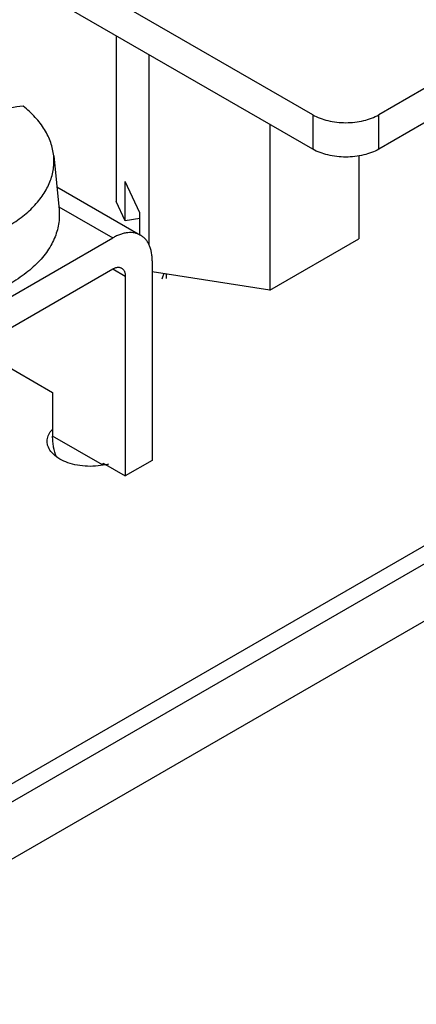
# Model space of a CAD drawing. Header units: inches. Extents: x 0 to 34, y 0 to 22.
# Tile 26 of 38: x 29.732 to 30.066, y 15.977 to 16.806. Entities that reach past the tile are written whole.
import ezdxf

# ---------------------------------------------------------------- set-up
doc = ezdxf.new("R2010")
doc.units = ezdxf.units.IN
doc.header["$LTSCALE"] = 1.87
doc.header["$MEASUREMENT"] = 0
doc.layers.get('0').update_dxf_attribs({"linetype": 'CONTINUOUS'})
for name, color, linetype in [('02___PRT_ALL_AXES', 7, 'CONTINUOUS'), ('_7360', 7, 'CONTINUOUS'), ('_8276', 7, 'CONTINUOUS')]:
    doc.layers.add(name, color=color, linetype=linetype)

msp = doc.modelspace()

# ---------------------------------------------------------------- linework, layer by layer
at = {"color": 7, "linetype": 'CONTINUOUS'}
for p, q in [((29.43046, 15.97668), (32.37061, 17.67429)), ((32.30061, 17.64911), (29.47218, 16.01601)), ((31.45542, 17.54622), (30.03453, 16.72581)), ((31.45542, 17.51729), (30.03453, 16.69688)), ((29.97885, 16.72581), (29.68515, 16.89539)), ((29.97885, 16.69688), (29.68515, 16.86646)), ((29.81342, 16.79239), (29.81342, 16.65282)), ((29.84078, 16.7766), (29.84078, 16.61681)), ((29.97885, 16.72581), (29.97885, 16.69688)), ((30.03453, 16.69688), (30.03453, 16.72581)), ((29.94287, 16.71765), (29.94287, 16.57807)), ((30.01761, 16.69117), (30.01761, 16.62123)), ((29.83322, 16.64328), (29.82099, 16.66963)), ((29.82099, 16.63652), (29.82099, 16.66963)), ((29.82099, 16.63652), (29.81342, 16.65282)), ((29.83322, 16.62486), (29.83322, 16.64328)), ((29.83322, 16.63841), (29.82099, 16.63652)), ((29.94287, 16.57807), (30.01761, 16.62123)), ((29.94287, 16.57807), (29.84375, 16.59341)), ((29.85567, 16.58788), (29.85567, 16.59157))]:
    msp.add_line(p, q, dxfattribs=at)
at = {"color": 3, "linetype": 'CONTINUOUS'}
msp.add_line((32.37061, 17.62611), (29.5139, 15.97668), dxfattribs=at)
at = {"color": 7, "linetype": 'CONTINUOUS'}
for centre, radius, start, end in [((29.87405, 16.58283), 0.02252, 163.68292, 168.5319), ((29.87561, 16.58236), 0.02415, 156.71145, 163.64725)]:
    msp.add_arc(centre, radius, start, end, dxfattribs=at)
for points in [[(29.97885, 16.72581), (29.9828, 16.72353), (29.99199, 16.7202), (30.00669, 16.7186), (30.02139, 16.7202), (30.03058, 16.72353), (30.03453, 16.72581)], [(30.03453, 16.69688), (30.03058, 16.6946), (30.02139, 16.69127), (30.00669, 16.68967), (29.99199, 16.69127), (29.9828, 16.6946), (29.97885, 16.69688)]]:
    msp.add_open_spline(points, degree=3, knots=[0, 0, 0, 0, 0.237241, 0.5, 0.762759, 1, 1, 1, 1], dxfattribs=at)
at = {"layer": '02___PRT_ALL_AXES', "color": 7, "linetype": 'CONTINUOUS'}
for centre, radius, start, end in [((29.77423, 16.44716), 0.01997, 136.72871, 141.02058), ((29.79334, 16.48317), 0.05329, 282.12458, 285.07672)]:
    msp.add_arc(centre, radius, start, end, dxfattribs=at)
for points, knots in [([(29.75528, 16.45081), (29.75528, 16.45158), (29.75543, 16.45314), (29.75633, 16.45626), (29.75764, 16.45841), (29.7587, 16.45972)], [0, 0, 0, 0, 0.237455, 0.480382, 1, 1, 1, 1]), ([(29.80454, 16.43107), (29.80173, 16.43046), (29.79596, 16.42968), (29.78728, 16.4297), (29.77884, 16.4309), (29.77111, 16.4332), (29.76452, 16.4365), (29.75941, 16.44063), (29.75657, 16.44478), (29.75546, 16.44824), (29.75528, 16.44996), (29.75528, 16.45081)], [0, 0, 0, 0, 0.146477, 0.295723, 0.442021, 0.579991, 0.705337, 0.815769, 0.912134, 0.956672, 1, 1, 1, 1])]:
    msp.add_open_spline(points, degree=3, knots=knots, dxfattribs=at)
at = {"layer": '_7360', "color": 7, "linetype": 'CONTINUOUS'}
for p, q in [((29.76343, 16.66515), (29.83402, 16.62439)), ((29.76508, 16.6483), (29.81052, 16.62207)), ((29.65778, 16.53388), (29.81052, 16.62207)), ((29.84375, 16.60288), (29.84375, 16.43469)), ((29.65778, 16.50775), (29.81052, 16.59594)), ((29.81052, 16.59594), (29.82112, 16.58982)), ((29.82112, 16.58982), (29.82112, 16.42162)), ((29.69792, 16.52787), (29.75996, 16.49205)), ((29.75996, 16.49205), (29.75996, 16.4552)), ((29.80202, 16.43091), (29.75996, 16.4552)), ((29.80239, 16.43244), (29.82112, 16.42162)), ((29.80239, 16.43097), (29.80239, 16.43244)), ((29.84375, 16.43469), (29.82112, 16.42162))]:
    msp.add_line(p, q, dxfattribs=at)
for points, knots in [([(29.83402, 16.62439), (29.83325, 16.62484), (29.83161, 16.6256), (29.82896, 16.62634), (29.82614, 16.62665), (29.82318, 16.62655), (29.82009, 16.62603), (29.81692, 16.62511), (29.81369, 16.62378), (29.81158, 16.62268), (29.81052, 16.62207)], [0, 0, 0, 0, 0.108009, 0.218056, 0.331998, 0.451348, 0.577251, 0.710493, 0.851471, 1, 1, 1, 1]), ([(29.84375, 16.60288), (29.84375, 16.6041), (29.84365, 16.60649), (29.84318, 16.60995), (29.8424, 16.61315), (29.8413, 16.61608), (29.83991, 16.6187), (29.83823, 16.62099), (29.83627, 16.62291), (29.83479, 16.62395), (29.83402, 16.62439)], [0, 0, 0, 0, 0.148526, 0.289501, 0.422742, 0.548645, 0.667995, 0.781939, 0.891988, 1, 1, 1, 1]), ([(29.81052, 16.59594), (29.81086, 16.59613), (29.81153, 16.59649), (29.81256, 16.59691), (29.81357, 16.5972), (29.81456, 16.59737), (29.8155, 16.5974), (29.8164, 16.5973), (29.81725, 16.59707), (29.81777, 16.59682), (29.81802, 16.59668)], [0, 0, 0, 0, 0.148406, 0.289408, 0.422761, 0.548692, 0.668024, 0.781935, 0.891982, 1, 1, 1, 1]), ([(29.81802, 16.59668), (29.81826, 16.59654), (29.81874, 16.59621), (29.81936, 16.59559), (29.8199, 16.59486), (29.82034, 16.59403), (29.82069, 16.59309), (29.82094, 16.59207), (29.82109, 16.59097), (29.82112, 16.59021), (29.82112, 16.58982)], [0, 0, 0, 0, 0.10802, 0.21807, 0.331983, 0.451315, 0.577246, 0.710598, 0.851597, 1, 1, 1, 1]), ([(29.76312, 16.43784), (29.76202, 16.44041), (29.76084, 16.44461), (29.76008, 16.45048), (29.75996, 16.4536), (29.75996, 16.4552)], [0, 0, 0, 0, 0.473137, 0.729923, 1, 1, 1, 1])]:
    msp.add_open_spline(points, degree=3, knots=knots, dxfattribs=at)
at = {"layer": '_8276', "color": 7, "linetype": 'CONTINUOUS'}
msp.add_line((29.76085, 16.69133), (29.76532, 16.64587), dxfattribs=at)
for points, knots in [([(29.73508, 16.73313), (29.72795, 16.73233), (29.7134, 16.72982), (29.6992, 16.72581), (29.69203, 16.72342)], [0, 0, 0, 0, 0.487491, 1, 1, 1, 1]), ([(29.76085, 16.69133), (29.76067, 16.69321), (29.76006, 16.69698), (29.75846, 16.70255), (29.75617, 16.70804), (29.75216, 16.71534), (29.74685, 16.72223), (29.74051, 16.7286), (29.73695, 16.73164), (29.73508, 16.73313)], [0, 0, 0, 0, 0.112438, 0.226853, 0.344238, 0.465443, 0.72172, 0.858046, 1, 1, 1, 1]), ([(29.54442, 16.62304), (29.54705, 16.62194), (29.55244, 16.61985), (29.56078, 16.61709), (29.56943, 16.61467), (29.57836, 16.61261), (29.58751, 16.61092), (29.59685, 16.60961), (29.60632, 16.60867), (29.61588, 16.60813), (29.62549, 16.60797), (29.63509, 16.6082), (29.64464, 16.60883), (29.65409, 16.60983), (29.66339, 16.61122), (29.6725, 16.61299), (29.68138, 16.61512), (29.68997, 16.6176), (29.69824, 16.62043), (29.70615, 16.62358), (29.71365, 16.62705), (29.72071, 16.63081), (29.7273, 16.63486), (29.73338, 16.63916), (29.73892, 16.6437), (29.7439, 16.64846), (29.74829, 16.6534), (29.75207, 16.65852), (29.75521, 16.66379), (29.75771, 16.66917), (29.75954, 16.67465), (29.7607, 16.68019), (29.76117, 16.68577), (29.76104, 16.68948), (29.76085, 16.69133)], [0, 0, 0, 0, 0.033091, 0.067066, 0.101816, 0.137245, 0.173254, 0.209732, 0.246561, 0.283623, 0.320796, 0.357957, 0.394983, 0.431753, 0.468148, 0.504053, 0.539358, 0.573961, 0.607765, 0.640685, 0.672646, 0.703588, 0.733462, 0.76224, 0.789911, 0.816489, 0.842009, 0.866535, 0.890161, 0.913008, 0.935229, 0.957001, 0.978521, 1, 1, 1, 1]), ([(29.76532, 16.64587), (29.76552, 16.64383), (29.76566, 16.63972), (29.76505, 16.63355), (29.76364, 16.62743), (29.76143, 16.6214), (29.75844, 16.61548), (29.75469, 16.60972), (29.7502, 16.60415), (29.745, 16.59879), (29.73912, 16.59367), (29.73259, 16.58883), (29.72546, 16.58428), (29.71775, 16.58006), (29.70951, 16.57619), (29.7008, 16.57268), (29.69165, 16.56957), (29.68213, 16.56686), (29.67228, 16.56457), (29.66215, 16.56271), (29.65182, 16.5613), (29.64133, 16.56034), (29.63075, 16.55984), (29.62013, 16.55981), (29.60954, 16.56023), (29.59903, 16.56111), (29.58866, 16.56244), (29.5785, 16.56422), (29.5686, 16.56644), (29.55902, 16.56908), (29.5498, 16.57213), (29.54101, 16.57557), (29.53269, 16.57939), (29.5274, 16.58221), (29.52485, 16.58369)], [0, 0, 0, 0, 0.021464, 0.042989, 0.064813, 0.087159, 0.110224, 0.13417, 0.159125, 0.18518, 0.212391, 0.240784, 0.270354, 0.301074, 0.332894, 0.365747, 0.399545, 0.434193, 0.469579, 0.505584, 0.542082, 0.578939, 0.616017, 0.653178, 0.69028, 0.727184, 0.763751, 0.799848, 0.835347, 0.870127, 0.904073, 0.937092, 0.969098, 1, 1, 1, 1])]:
    msp.add_open_spline(points, degree=3, knots=knots, dxfattribs=at)

doc.saveas('drawing.dxf')
